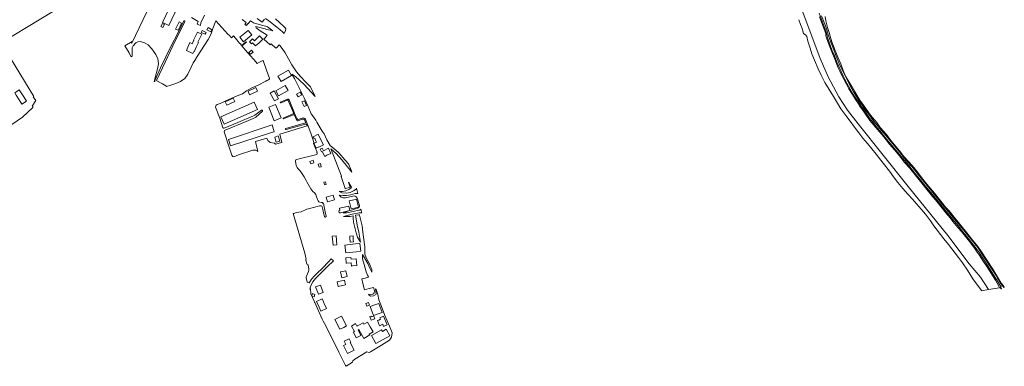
# Model space of a CAD drawing. Header units: metres. Extents: x 104777 to 177370, y 409697 to 438337.
# Tile 126 of 133: x 130294 to 131428, y 422656 to 423055. Entities that reach past the tile are written whole.
import ezdxf

# ---------------------------------------------------------------- set-up
doc = ezdxf.new("R2010")
doc.units = ezdxf.units.M
for name, color, linetype, lineweight in [('B-WE-GR-GRAS-GV', 60, 'Continuous', 13), ('B-WE-GW-TALUD_KRUIN-G', 90, 'Continuous', 18), ('B-WE-OG-TERREIN_ERF-GV', 7, 'Continuous', 18), ('B-WE-OG-WEG-GV', 7, 'Continuous', 18), ('B-WE-VH-OPENVERHARDING_SIERBESTRATING-GV', 90, 'Continuous', 18)]:
    doc.layers.add(name, color=color, linetype=linetype, lineweight=lineweight)

msp = doc.modelspace()

# ---------------------------------------------------------------- linework, layer by layer
at = {"layer": 'B-WE-GR-GRAS-GV', "ltscale": 20, "flags": 128}
for points in [[(131190.87, 423055.164), (131192.809, 423049.459), (131194.697, 423044.981), (131196.375, 423039.396), (131198.982, 423037.309), (131200.069, 423035.659), (131201.497, 423030.542), (131204.189, 423022.447), (131206.1, 423015.997), (131208.904, 423008.409), (131213.091, 422998.656), (131216.514, 422991.464), (131220.931, 422983.03), (131230.897, 422966.854), (131235.33, 422959.234), (131239.473, 422952.435), (131244.927, 422944.999), (131249.99, 422938.385), (131255.047, 422931.466), (131260.112, 422924.955), (131264.674, 422918.758), (131270.05, 422912.545), (131279.994, 422900.441), (131288.134, 422889.797), (131295.288, 422880.801), (131300.05, 422874.397), (131305.115, 422867.885), (131310.882, 422860.85), (131316.755, 422854.017), (131321.736, 422848.423), (131326.522, 422843.24), (131331.694, 422837.031), (131336.875, 422831.23), (131342.425, 422823.487), (131346.286, 422817.914), (131357.803, 422802.929), (131363.373, 422796.204), (131374.788, 422781.221), (131379.357, 422775.431), (131385.295, 422766.663), (131391.517, 422756.871), (131401.434, 422743.342), (131401.471, 422743.119), (131409.272, 422744.384), (131409.34, 422744.396), (131400.274, 422758.65), (131387.213, 422774.158), (131362.472, 422806.85), (131316.699, 422863.03), (131259.229, 422935.358), (131247.16, 422950.92), (131237.023, 422966.361), (131224.567, 422989.233), (131215.395, 423010.344), (131205.981, 423036.281), (131194.727, 423065.904)], [(131194.727, 423065.904), (131205.981, 423036.281), (131215.395, 423010.344), (131224.567, 422989.233), (131237.023, 422966.361), (131247.16, 422950.92), (131259.229, 422935.358), (131316.699, 422863.03), (131362.472, 422806.85), (131387.213, 422774.158), (131400.274, 422758.65), (131409.34, 422744.396), (131422.218, 422746.572)], [(131421.303, 422748.213), (131417.311, 422755.106), (131407.393, 422771.064), (131403.344, 422777.14), (131398.813, 422784.546), (131396.432, 422787.54), (131393.268, 422792.073), (131386.777, 422800.776), (131386.037, 422801.768), (131378.293, 422811.168), (131374.015, 422815.927), (131368.458, 422822.845), (131365.087, 422827.18), (131360.422, 422832.962), (131352.775, 422842.157), (131348.511, 422847.627), (131344.933, 422851.762), (131336.891, 422861.575), (131332.725, 422866.839), (131323.294, 422878.407), (131321.605, 422880.596), (131318.437, 422884.701), (131312.762, 422890.809), (131306.811, 422898.344), (131300.953, 422905.471), (131295.388, 422911.983), (131288.838, 422920.14), (131272.847, 422939.255), (131266.019, 422948.738), (131261.175, 422955.744), (131258.407, 422960.113), (131257.132, 422962.125), (131252.69, 422968.919), (131248.45, 422975.608), (131245.808, 422980.844), (131242.666, 422986.495), (131240.617, 422990.905), (131238.072, 422995.935), (131236.03, 423000.65), (131233.22, 423007.718), (131228.073, 423020.015), (131225.275, 423027.693), (131222.196, 423036.595), (131221.971, 423039.189), (131219.297, 423046.156), (131214.878, 423058.589)]]:
    msp.add_lwpolyline(points, dxfattribs=at)
at = {"layer": 'B-WE-GR-GRAS-GV', "ltscale": 20}
msp.add_lwpolyline([(131422.218, 422746.572, 0.03267269), (131421.303, 422748.213)], format="xyb", dxfattribs=at)
at = {"layer": 'B-WE-GW-TALUD_KRUIN-G', "ltscale": 20, "flags": 128}
msp.add_lwpolyline([(131421.303, 422748.213), (131417.311, 422755.106), (131407.393, 422771.064), (131403.344, 422777.14), (131398.813, 422784.546), (131396.432, 422787.54), (131393.268, 422792.073), (131386.777, 422800.776), (131386.037, 422801.768), (131378.293, 422811.168), (131374.015, 422815.927), (131368.458, 422822.845), (131365.087, 422827.18), (131360.422, 422832.962), (131352.775, 422842.157), (131348.511, 422847.627), (131344.933, 422851.762), (131336.891, 422861.575), (131332.725, 422866.839), (131323.294, 422878.407), (131321.605, 422880.596), (131318.437, 422884.701), (131312.762, 422890.809), (131306.811, 422898.344), (131300.953, 422905.471), (131295.388, 422911.983), (131288.838, 422920.14), (131272.847, 422939.255), (131266.019, 422948.738), (131261.175, 422955.744), (131258.407, 422960.113), (131257.132, 422962.125), (131252.69, 422968.919), (131248.45, 422975.608), (131245.808, 422980.844), (131242.666, 422986.495), (131240.617, 422990.905), (131238.072, 422995.935), (131236.03, 423000.65), (131233.22, 423007.718), (131228.073, 423020.015), (131225.275, 423027.693), (131222.196, 423036.595), (131221.971, 423039.189), (131219.297, 423046.156), (131214.878, 423058.589)], dxfattribs=at)
at = {"layer": 'B-WE-OG-TERREIN_ERF-GV', "ltscale": 20, "flags": 128}
for points in [[(130307.985, 422955.711), (130312.019, 422961.976), (130309.308, 422966.389), (130309.759, 422966.709), (130272.202, 423028.575), (130363.73, 423083.962)], [(130444.202, 423073.026), (130422.61, 423028.013), (130422.238, 423028.212), (130423.072, 423029.847), (130414.856, 423024.886), (130419.601, 423017.151), (130419.56, 423016.506), (130419.601, 423016.436), (130422.175, 423012.26), (130422.976, 423013.139), (130423.128, 423022.843), (130424.12, 423025.138), (130427.219, 423028.363), (130429.544, 423029.635), (130432.737, 423029.884), (130437.419, 423028.614), (130441.605, 423026.166), (130445.978, 423021.548), (130450.568, 423015.132), (130452.554, 423010.265), (130453.144, 423007.692), (130453.331, 423004.22), (130452.371, 422998.391), (130449.832, 422988.532), (130448.624, 422984.005), (130449.126, 422984.128)], [(130506.616, 423060.542), (130502.315, 423051.477), (130502.006, 423048.35), (130497.923, 423050.174), (130499.3, 423053.14), (130491.388, 423057.579)], [(130623.711, 422758.052), (130624.681, 422753.15), (130627.174, 422752.123), (130627.72, 422753.395), (130629.755, 422756.525), (130633.091, 422760.271), (130636.739, 422763.861), (130642.068, 422768.804), (130649.559, 422776.675), (130652.42, 422779.837), (130655.034, 422777.615), (130648.114, 422770.955), (130641.203, 422763.947), (130634.114, 422757.108), (130631.221, 422753.22), (130629.314, 422749.89), (130627.988, 422746.646), (130627.6, 422745.031), (130628.455, 422745.426), (130628.821, 422739.954), (130628.843, 422739.619), (130632.755, 422731.085), (130633.326, 422729.839), (130633.502, 422729.456), (130642.095, 422710.485), (130643.193, 422708.06), (130644.67, 422705.42), (130659.221, 422676.497), (130661.245, 422672.475), (130662.447, 422670.086), (130668.93, 422657.2), (130669.76, 422656.13), (130676.964, 422660.717), (130677.161, 422662.586), (130679.743, 422664.174), (130693.546, 422672.749), (130696.27, 422671.84), (130697.655, 422672.707), (130710.23, 422680.58), (130719.34, 422686.26), (130721.892, 422689.55), (130722.411, 422694.748), (130719.36, 422702.49), (130714.3, 422714.52), (130710.29, 422724.94), (130707.429, 422732.695), (130706.1, 422738.91), (130704.34, 422744.69), (130703.389, 422745.285), (130704.341, 422739.379), (130703.877, 422738.605), (130700.975, 422737.397), (130697.753, 422736.944), (130695.616, 422738.297), (130695.337, 422739.237), (130697.64, 422738.627), (130700.376, 422739.091), (130701.512, 422739.814), (130702.018, 422740.774), (130702.102, 422742.901), (130701, 422746.78), (130696.15, 422745.54), (130690.758, 422744.162), (130688.874, 422751.525), (130687.567, 422756.63), (130691.32, 422757.59), (130695.423, 422758.639), (130694.862, 422759.802), (130694.207, 422761.16), (130692.811, 422764.976), (130690.303, 422773.176), (130688.545, 422779.79), (130688.446, 422785.011), (130694.717, 422774.353), (130696.534, 422769.773), (130699.339, 422764.488), (130698.995, 422767.095), (130696.463, 422774.215), (130692.737, 422780.943), (130691.223, 422785.102), (130691.179, 422793.58), (130689.718, 422804.894), (130688.901, 422810.612), (130687.87, 422817.831), (130685.267, 422828.611), (130685.134, 422830.138), (130684.825, 422830.521), (130683.666, 422830.622), (130680.379, 422830.014), (130682.257, 422819.159), (130682.366, 422818.625), (130684.044, 422810.371), (130686.201, 422799.178), (130682.729, 422804.638), (130681.108, 422809.922), (130678.2, 422821.991), (130677.517, 422826.712), (130677.513, 422829.249), (130674.332, 422828.681), (130669.954, 422828.474), (130666.517, 422828.608), (130676.56, 422831.258), (130684.709, 422832.832), (130687.186, 422832.99), (130687.548, 422832.745), (130687.437, 422833.364), (130686.813, 422836.235), (130686.69, 422836.941), (130685.857, 422836.397), (130685.005, 422835.977), (130684.119, 422835.693), (130677.58, 422834.244), (130670.239, 422832.756), (130666.139, 422832.749), (130668.041, 422833.507), (130673.992, 422835.295), (130675.856, 422835.707), (130678.202, 422836.472), (130679.324, 422836.866), (130684.392, 422838.61), (130684.998, 422840.244), (130684.782, 422841.126), (130682.278, 422849.521), (130680.985, 422851.148), (130679.872, 422851.987), (130678.717, 422852.283), (130673.838, 422851.242), (130669.029, 422849.988), (130666.031, 422850.143), (130663.741, 422851.007), (130661.703, 422852.996), (130665.71, 422852.774), (130669.935, 422852.819), (130674.793, 422853.589), (130680.102, 422854.968), (130683.18, 422855.2), (130681.483, 422861.283), (130681.005, 422859.867), (130678.084, 422857.938), (130674.076, 422856.033), (130669.994, 422855.563), (130664.618, 422856.011), (130661.466, 422857.421), (130665.269, 422857.52), (130669.173, 422858.07), (130672.785, 422859.787), (130675.254, 422861.679), (130675.663, 422862.455), (130675.146, 422863.673), (130672.237, 422868.023), (130674.04, 422862.37), (130669.28, 422860.85), (130668.441, 422860.582), (130668.047, 422861.819), (130663.922, 422874.752), (130664.184, 422874.836), (130655.088, 422898.858), (130652.1, 422906.494), (130658, 422900.967), (130664.545, 422893.918), (130676.289, 422879.607), (130675.32, 422881.849), (130672.516, 422888.334), (130672.05, 422889.412), (130665.575, 422896.912), (130664.221, 422898.48), (130660.252, 422902.593), (130651.234, 422910.389), (130647.436, 422916.867), (130644.127, 422923.59), (130641.826, 422926.701), (130635.849, 422937.102), (130634.585, 422939.301), (130630.679, 422944.936), (130629.483, 422946.817), (130625.745, 422955.33), (130621.172, 422965.052), (130612.82, 422982.035), (130609.948, 422987.361), (130607.113, 422992.324), (130610.085, 422990.483), (130611.428, 422989.652), (130620.68, 422980.97), (130634.043, 422966.763), (130628.41, 422977.72), (130622.9, 422983.49), (130617, 422989.849), (130612.585, 422994.966), (130607.137, 423003.229), (130599.201, 423016.852), (130595.884, 423022.113), (130593.365, 423025.59), (130592.41, 423026.205), (130589.82, 423023.32), (130588.797, 423022.18), (130583.233, 423027.179), (130582.258, 423026.094), (130574.748, 423032.841), (130576.17, 423034.43), (130578.741, 423037.302), (130570.633, 423042.466), (130565.814, 423045.963), (130565.735, 423047.384), (130576.347, 423044.459), (130577.997, 423044.004), (130582.381, 423043.01), (130585.24, 423042.19), (130579.193, 423046.756), (130578.276, 423047.448), (130571.985, 423048.874), (130563.081, 423051.593), (130559.354, 423053.907), (130557.68, 423051.53), (130556.847, 423050.348), (130556.394, 423050.667), (130554.864, 423048.374), (130552.922, 423049.689), (130554.443, 423052.04), (130549.887, 423055.247)], [(130576.858, 423056.455), (130580.582, 423053.791), (130589.902, 423046.417), (130593.474, 423043.559), (130596.442, 423040.987), (130598.299, 423039.231), (130599.716, 423042.724), (130600.066, 423044.529), (130599.484, 423045.696), (130597.91, 423047.29), (130593.008, 423051.811), (130588.28, 423056.17)], [(130449.189, 422984.833), (130449.635, 422985.846), (130455.72, 422999.656), (130468.203, 423025.201), (130475.453, 423038.899), (130482.633, 423053.717)], [(130483.748, 423053.14), (130470.01, 423025.109), (130461.21, 423006.295), (130451.44, 422986.081)], [(130462.59, 422978.371), (130467.694, 422979.663), (130473.416, 422981.721), (130478.684, 422983.981), (130483.756, 422987.587), (130487.329, 422992.534), (130490.921, 423000.43), (130493.462, 423005.46), (130495.143, 423008.033), (130498.145, 423012.63), (130510.81, 423032.314), (130513.967, 423038.957), (130516.24, 423044.848), (130519.668, 423053.733), (130533.423, 423038.295), (130535.314, 423036.775), (130535.548, 423036.507), (130536.025, 423035.96), (130536.292, 423035.655), (130536.843, 423035.024), (130537.507, 423034.263), (130539.715, 423036.469), (130543.973, 423031.594), (130544.557, 423030.911), (130547.156, 423027.869), (130547.753, 423027.171), (130549.073, 423025.625), (130554.618, 423029.775), (130554.949, 423029.249), (130549.302, 423024.872), (130556.07, 423017.281), (130556.708, 423016.565), (130558.648, 423014.389), (130559.252, 423013.712), (130562.845, 423009.682), (130563.485, 423008.964), (130567.143, 423004.861), (130569.919, 423006.299), (130572.811, 423007.797), (130573.665, 423008.239), (130574.224, 423007.612), (130574.549, 423006.837), (130580.11, 422990.51), (130581.443, 422987.97), (130581.411, 422987.244), (130580.579, 422986.221), (130579.297, 422985.534), (130578.236, 422984.965), (130577.053, 422984.33), (130568.249, 422979.861), (130560.391, 422976.346), (130554.704, 422973.081), (130550.272, 422969.839), (130547.252, 422968.483), (130543.972, 422967.315), (130534.338, 422963.375), (130530.162, 422961.284), (130524.438, 422958.632), (130523.159, 422958.312), (130520.875, 422957.353), (130520.02, 422956.81), (130519.44, 422955.947), (130518.942, 422954.289), (130524.123, 422941.703), (130527.731, 422930.644), (130528.112, 422930.462), (130528.528, 422930.39), (130528.948, 422930.435), (130544.746, 422936.767), (130563.04, 422944.431), (130564.525, 422945.379), (130565.921, 422946.387), (130571.952, 422951.01), (130572.136, 422951.087), (130572.332, 422951.124), (130572.532, 422951.119), (130572.725, 422951.073), (130572.905, 422950.987), (130573.063, 422950.865), (130573.192, 422950.712), (130573.286, 422950.536), (130573.341, 422950.345), (130573.354, 422950.146), (130573.326, 422949.948), (130573.257, 422949.761), (130565.506, 422942.864), (130564.202, 422941.977), (130562.542, 422941.208), (130554.435, 422937.835), (130530.091, 422927.936), (130529.645, 422927.61), (130529.348, 422927.136), (130529.169, 422926.237), (130535.022, 422908.297), (130538.026, 422899.09), (130538.597, 422897.971), (130539.117, 422897.596), (130540.186, 422897.358), (130545.568, 422899.44), (130562.155, 422904.766), (130563.877, 422904.944), (130565.695, 422904.971), (130566.969, 422904.299), (130567.822, 422903.446), (130565.371, 422915.073), (130578.409, 422918.838), (130579.385, 422916.189), (130582.174, 422913.748), (130587.194, 422913.191), (130588.1, 422911.657), (130595.561, 422913.888), (130593.19, 422923.3), (130624.619, 422932.802), (130623.968, 422934.634)], [(130451.685, 422984.763), (130458.005, 422981.299), (130462.091, 422978.866)], [(130260.97, 422967.85), (130263.936, 422963.318), (130266.866, 422958.84), (130267.203, 422958.324), (130267.237, 422958.249), (130267.43, 422958.366), (130268.585, 422956.657), (130268.718, 422956.442), (130269.006, 422955.978), (130269.12, 422955.794), (130273.969, 422948.651), (130273.974, 422947.977), (130278.02, 422942.737), (130278.486, 422941.929), (130282.969, 422934.145), (130283.421, 422933.35), (130284.461, 422934.377), (130297.022, 422943.018), (130308.694, 422954.022)], [(130593.926, 422960.257), (130602.211, 422963.738)], [(130601.611, 422962.559), (130594.729, 422959.443), (130594.359, 422959.323)], [(130608.879, 422947.996), (130602.904, 422962.214)], [(130604.016, 422962.841), (130610.858, 422945.734), (130613.317, 422940.822)], [(130597.213, 422941.797), (130608.551, 422946.629)], [(130608.969, 422945.703), (130597.542, 422940.88)], [(130612.76, 422939.255), (130610.041, 422945.361)], [(130614.493, 422940.373), (130620.046, 422941.984)], [(130600.146, 422930.016), (130622.668, 422936.341)], [(130622.86, 422934.962), (130600.354, 422928.719)], [(130619.079, 422940.478), (130614.35, 422938.789)], [(130622.962, 422937.31), (130621.602, 422939.807)], [(130623.338, 422939.616), (130628.899, 422924.498), (130631.723, 422916.489), (130632.555, 422913.635)], [(130632.157, 422912.718), (130635.852, 422903.229), (130635.648, 422902.127)], [(130635.734, 422900.139), (130612.327, 422894.306)], [(130611.306, 422892.796), (130611.693, 422889.297)], [(130613.898, 422883.691), (130614.963, 422882.662), (130615.757, 422881.968), (130617.319, 422880.067), (130621.123, 422874.087), (130623.579, 422870.003), (130623.942, 422869.287), (130624.375, 422868.434), (130625.798, 422865.626), (130628.743, 422860.441), (130631.159, 422857.531), (130633.3, 422855.717), (130634.679, 422853.77), (130635.127, 422852.29), (130636.724, 422848.224), (130637.299, 422846.543), (130638.204, 422845.566), (130639.464, 422845.026), (130641.191, 422844.642), (130642.246, 422844.537), (130642.66, 422844.2), (130642.918, 422843.163), (130643.697, 422843.357), (130643.967, 422842.385), (130643.885, 422841.627), (130645.869, 422832.027), (130646.454, 422829.265), (130646.484, 422829.166), (130646.505, 422829.065), (130646.515, 422828.963), (130646.516, 422828.86), (130646.506, 422828.757), (130646.486, 422828.656), (130646.456, 422828.557), (130646.417, 422828.462), (130646.368, 422828.371), (130646.31, 422828.286), (130646.245, 422828.206), (130646.172, 422828.134), (130646.092, 422828.068), (130646.006, 422828.012), (130645.915, 422827.964), (130645.819, 422827.925), (130645.72, 422827.896), (130645.619, 422827.876), (130645.516, 422827.867), (130645.413, 422827.868), (130645.311, 422827.88), (130645.21, 422827.901), (130645.112, 422827.932), (130645.017, 422827.973), (130644.927, 422828.023), (130644.842, 422828.081), (130644.763, 422828.148), (130644.692, 422828.222), (130644.628, 422828.303), (130644.572, 422828.39), (130643.937, 422831.435), (130642.672, 422836.561), (130641.921, 422839.755)], [(130640.895, 422840.859), (130638.778, 422840.778), (130636.27, 422840.171), (130626.055, 422837.37), (130624.37, 422836.908), (130617.75, 422834.11), (130612.607, 422833.097), (130609.281, 422832.111), (130608.552, 422831.944), (130621.99, 422786.485), (130623.42, 422779.587)], [(130623.016, 422779.012), (130623.243, 422778.21), (130624.451, 422774.081), (130624.707, 422773.175)], [(130625.869, 422772.483), (130626.543, 422768.206)], [(130626.269, 422765.313), (130623.925, 422760.067)]]:
    msp.add_lwpolyline(points, dxfattribs=at)
for points in [[(130466.27, 423066.7), (130470.81, 423064.61), (130472.67, 423063.81), (130468.89, 423055.75), (130465.48, 423048.57), (130460.96, 423050.72), (130458.274, 423051.998), (130465.305, 423067.144)], [(130456.335, 423047.17), (130458.07, 423050.65), (130460.207, 423049.584), (130458.472, 423046.105)], [(130478.271, 423047.807), (130475.982, 423043.079), (130473.231, 423044.41), (130477.214, 423052.641), (130479.966, 423051.309)], [(130513.573, 423041.081), (130509.232, 423043.449), (130510.613, 423045.98), (130514.954, 423043.612)], [(130487.086, 423023.52), (130489.608, 423028.717), (130492.362, 423027.385), (130494.137, 423031.394), (130493.914, 423031.488), (130498.463, 423040.707), (130503.241, 423038.423), (130498.888, 423029.328), (130499.638, 423029.002), (130497.045, 423023.648), (130494.452, 423018.294), (130494.143, 423018.444), (130493.069, 423016.232), (130485.658, 423019.829), (130487.38, 423023.377)], [(130503.768, 423042.622), (130508.28, 423040.49), (130507.286, 423038.386), (130502.774, 423040.517)], [(130560.841, 423037.693), (130551.325, 423029.815), (130547.293, 423034.898), (130556.769, 423042.79)], [(130569.249, 423028.563), (130565.373, 423024.873), (130561.856, 423028.53), (130560.735, 423027.352), (130558.302, 423029.725), (130561.665, 423033.043), (130564.053, 423030.812), (130566.025, 423032.86), (130569.711, 423036.688), (130573.673, 423032.873), (130569.391, 423028.426)], [(130557.699, 423017.249), (130560.625, 423019.878), (130562.372, 423017.933), (130559.446, 423015.304)], [(130591.103, 422990.275), (130603.371, 422997.02), (130606.84, 422990.71), (130594.571, 422983.966)], [(130567.489, 422972.809), (130558.401, 422968.671), (130556.586, 422972.817), (130565.63, 422976.964)], [(130588.59, 422973.37), (130599.51, 422979.44), (130602.72, 422973.67), (130591.8, 422967.6)], [(130289.601, 422968.213), (130287.905, 422970.794), (130290.341, 422972.416), (130293.17, 422974.3), (130298.49, 422966.36), (130301.531, 422961.492), (130296.129, 422958.003), (130293.14, 422962.84), (130293.084, 422962.926)], [(130541.217, 422960.802), (130532.076, 422956.631), (130530.197, 422960.716), (130539.363, 422964.923)], [(130586.89, 422961.636), (130581.907, 422970.41), (130586.679, 422973.121), (130591.747, 422964.192)], [(130616.79, 422971.79), (130618.54, 422968.76), (130614.32, 422966.323), (130612.57, 422969.353)], [(130529.07, 422934.74), (130525.24, 422943.5), (130563.63, 422960.27), (130567.43, 422951.63)], [(130580.515, 422954.297), (130582.439, 422955.09), (130588.386, 422957.541), (130594.742, 422942.133), (130586.872, 422938.887)], [(130621.182, 422955.161), (130618.668, 422960.459), (130621.565, 422961.833), (130624.079, 422956.536)], [(130580.243, 422924.07), (130536.35, 422910.11), (130533.99, 422917.15), (130584.25, 422934), (130586.75, 422926.14), (130583.558, 422925.125)], [(130591.389, 422921.352), (130593.116, 422915.448), (130589.013, 422914.17), (130587.305, 422920.025)], [(130633.849, 422917.791), (130633.377, 422918.903), (130632.367, 422918.488), (130631.54, 422920.405), (130637.412, 422923.191), (130639.45, 422919.002), (130643.387, 422910.909), (130638.177, 422908.375), (130637.983, 422908.793), (130635.129, 422907.291), (130632.445, 422912.827), (130633.023, 422913.097), (130635.454, 422914.232), (130634.382, 422916.537)], [(130649.2, 422907.07), (130652.04, 422901.22), (130647.54, 422899.03), (130644.882, 422897.737), (130642.077, 422903.527), (130641.196, 422903.1), (130639.724, 422906.13), (130642.14, 422907.3), (130643.58, 422904.34)], [(130632.52, 422890.444), (130628.998, 422889.143), (130627.961, 422891.952), (130631.483, 422893.252)], [(130640.998, 422885.877), (130638.558, 422885.187), (130637.529, 422888.829), (130639.969, 422889.518)], [(130643.788, 422867.932), (130645.919, 422868.498), (130646.745, 422865.494), (130644.619, 422864.91)], [(130656.119, 422847.676), (130647.955, 422845.649), (130646.62, 422851.026), (130654.785, 422853.052)], [(130662.384, 422835.523), (130661.812, 422838.017), (130667.306, 422839.276), (130672.801, 422840.535), (130673.955, 422835.499), (130662.966, 422832.981), (130661.738, 422832.7), (130661.156, 422835.242)], [(130673.255, 422846.584), (130677.1, 422847.47), (130681.7, 422848.53), (130683.79, 422839.42), (130679.2, 422838.36), (130675.46, 422837.496)], [(130658, 422806.423), (130659.028, 422796.043), (130654.467, 422795.591), (130653.439, 422805.971)], [(130673.846, 422804.081), (130673.752, 422806.062), (130677.503, 422806.267), (130677.571, 422804.417), (130677.802, 422801.821), (130678.034, 422799.225), (130674.301, 422799.02)], [(130685.5, 422797.47), (130686.44, 422788.59), (130681.47, 422788.06), (130669.188, 422786.75), (130668.258, 422795.631), (130680.53, 422796.94)], [(130676.84, 422771.62), (130675.839, 422771.536), (130675.517, 422775.337), (130670.489, 422774.91), (130669.667, 422774.84), (130669.183, 422781.019), (130675.055, 422781.514), (130675.231, 422779.421), (130681.16, 422779.92), (130681.83, 422772.04)], [(130664.675, 422758.074), (130663.114, 422764.92), (130669.187, 422766.205), (130670.726, 422759.454)], [(130637.65, 422739.049), (130634.396, 422747.435), (130639.987, 422749.604), (130643.221, 422741.201)], [(130668.911, 422749.983), (130660.387, 422748.112), (130659.236, 422753.356), (130667.76, 422755.227)], [(130632.743, 422736.111), (130630.067, 422736.993), (130630.999, 422739.822), (130633.675, 422738.94)], [(130643.425, 422730.292), (130644.83, 422727.24), (130646.078, 422724.53), (130646.92, 422722.7), (130640.55, 422719.77), (130638.46, 422724.31), (130635.519, 422730.698), (130641.889, 422733.628)], [(130696.52, 422726.347), (130693.391, 422725.224), (130692.218, 422728.493), (130695.347, 422729.616)], [(130706.48, 422716.52), (130701.079, 422714.543), (130697.309, 422724.854), (130702.71, 422726.83), (130707.41, 422728.55), (130711.18, 422718.24)], [(130661.13, 422712.35), (130664.252, 422713.914), (130669.952, 422702.535), (130666.83, 422700.97), (130662.36, 422698.73), (130656.66, 422710.11)], [(130684.2, 422698.477), (130683.517, 422698.074), (130686.601, 422691.69), (130681.233, 422688.837), (130677.961, 422695.324), (130679.171, 422696.03), (130679.064, 422696.234), (130675.784, 422702.516), (130680.419, 422705.22), (130682.042, 422702.358), (130682.352, 422702.531), (130684.798, 422703.897), (130689.042, 422706.266), (130689.921, 422704.714), (130694.245, 422707.101), (130695.76, 422704.407), (130697.276, 422701.713), (130700.653, 422695.71), (130696.293, 422693.257), (130696.859, 422692.24), (130689.9, 422688.225)], [(130702.673, 422710.744), (130698.347, 422709.28), (130696.963, 422713.371), (130698.796, 422713.992), (130699.144, 422712.964), (130701.637, 422713.807)], [(130712.63, 422702.12), (130711.654, 422704.442), (130707.962, 422702.701), (130705.52, 422708.723), (130707.145, 422709.349), (130709.21, 422710.217), (130708.44, 422712.05), (130712.69, 422713.84), (130716.87, 422703.9)], [(130698.737, 422691.635), (130710.33, 422698.07), (130711.33, 422696.27), (130715.736, 422698.685), (130719.855, 422691.236), (130703.851, 422682.387)], [(130666.39, 422679.94), (130669.14, 422681.32), (130667.32, 422684.98), (130673.13, 422687.89), (130675.09, 422683.96), (130674.22, 422683.52), (130678.68, 422674.58), (130671, 422670.74)]]:
    msp.add_lwpolyline(points, close=True, dxfattribs=at)
at = {"layer": 'B-WE-OG-TERREIN_ERF-GV', "ltscale": 20}
for points in [[(130482.633, 423053.717, -0.95019284), (130483.748, 423053.14)], [(130449.126, 422984.128, -0.11818402), (130449.189, 422984.833)], [(130451.44, 422986.081, 0.3415658), (130451.685, 422984.763)], [(130462.091, 422978.866, -0.20320441), (130462.59, 422978.371)], [(130308.694, 422954.022, 0.59039247), (130307.985, 422955.711)], [(130594.359, 422959.323, -0.68135341), (130593.926, 422960.257)], [(130602.904, 422962.214, 0.34671578), (130601.611, 422962.559)], [(130602.211, 422963.738, -0.34013533), (130604.016, 422962.841)], [(130597.542, 422940.88, -1.00595412), (130597.213, 422941.797)], [(130608.551, 422946.629, 0.21791223), (130608.879, 422947.996)], [(130610.041, 422945.361, 0.26699575), (130608.969, 422945.703)], [(130620.046, 422941.984, -0.37971873), (130623.338, 422939.616)], [(130600.354, 422928.719, -1.05067317), (130600.146, 422930.016)], [(130614.35, 422938.789, -0.38385508), (130612.76, 422939.255)], [(130613.317, 422940.822, 0.42862701), (130614.493, 422940.373)], [(130621.602, 422939.807, 0.2994183), (130619.079, 422940.478)], [(130622.668, 422936.341, 0.26457109), (130622.962, 422937.31)], [(130623.968, 422934.634, 0.38709466), (130622.86, 422934.962)], [(130632.555, 422913.635, -0.3469402), (130632.157, 422912.718)], [(130635.648, 422902.127, -0.58891234), (130635.734, 422900.139)], [(130612.327, 422894.306, 0.30691094), (130611.306, 422892.796)], [(130611.693, 422889.297, 0.13375768), (130613.898, 422883.691)], [(130641.921, 422839.755, 0.23095148), (130640.895, 422840.859)], [(130623.42, 422779.587, -0.14047159), (130623.016, 422779.012)], [(130624.707, 422773.175, -0.31804712), (130625.869, 422772.483)], [(130623.925, 422760.067, 0.14480846), (130623.711, 422758.052)], [(130626.543, 422768.206, -0.15474544), (130626.269, 422765.313)]]:
    msp.add_lwpolyline(points, format="xyb", dxfattribs=at)
at = {"layer": 'B-WE-OG-WEG-GV', "ltscale": 20, "flags": 128}
for points in [[(131422.218, 422746.572), (131422.992, 422746.809), (131423.983, 422745.127), (131424.41, 422745.386), (131423.419, 422747.06), (131423.876, 422747.325), (131420.415, 422752.941), (131405.274, 422776.998), (131400.636, 422784.206), (131398.46, 422787.298), (131396.279, 422790.188), (131392.617, 422795.343), (131384.18, 422805.878), (131379.907, 422810.944), (131376.233, 422815.489), (131373.06, 422819.618), (131370.475, 422822.617), (131361.141, 422834.084), (131355.078, 422841.218), (131344.849, 422853.72), (131338.391, 422861.471), (131331.542, 422870.044), (131323.99, 422879.037), (131317.54, 422887.195), (131312.27, 422893.296), (131306.91, 422900.01), (131290.116, 422919.96), (131284.359, 422927.189), (131281.276, 422930.706), (131275.322, 422938.245), (131272.342, 422941.861), (131266.803, 422949.798), (131263.04, 422954.955), (131260.475, 422958.971), (131253.556, 422969.171), (131246.181, 422982.024), (131241.971, 422990.342), (131234.755, 423006.141), (131231.85, 423013.62), (131229.524, 423019.46), (131224.406, 423033.388), (131222.296, 423041.339), (131214.22, 423062.78)], [(131214.878, 423058.589), (131219.297, 423046.156), (131221.971, 423039.189), (131222.196, 423036.595), (131225.275, 423027.693), (131228.073, 423020.015), (131233.22, 423007.718), (131236.03, 423000.65), (131238.072, 422995.935), (131240.617, 422990.905), (131242.666, 422986.495), (131245.808, 422980.844), (131248.45, 422975.608), (131252.69, 422968.919), (131257.132, 422962.125), (131258.407, 422960.113), (131261.175, 422955.744), (131266.019, 422948.738), (131272.847, 422939.255), (131288.838, 422920.14), (131295.388, 422911.983), (131300.953, 422905.471), (131306.811, 422898.344), (131312.762, 422890.809), (131318.437, 422884.701), (131321.605, 422880.596), (131323.294, 422878.407), (131332.725, 422866.839), (131336.891, 422861.575), (131344.933, 422851.762), (131348.511, 422847.627), (131352.775, 422842.157), (131360.422, 422832.962), (131365.087, 422827.18), (131368.458, 422822.845), (131374.015, 422815.927), (131378.293, 422811.168), (131386.037, 422801.768), (131386.777, 422800.776), (131393.268, 422792.073), (131396.432, 422787.54), (131398.813, 422784.546), (131403.344, 422777.14), (131407.393, 422771.064), (131417.311, 422755.106), (131421.303, 422748.213)], [(131217.235, 423059.517), (131219.207, 423053.993), (131221.533, 423048.046), (131223.621, 423042.162), (131224.894, 423037.547), (131227.984, 423029.15), (131229.331, 423025.26), (131231.271, 423020.443), (131233.201, 423015.118), (131237.373, 423004.87), (131239.614, 422999.844), (131242.249, 422994.2), (131247.342, 422984.239), (131252.053, 422975.505), (131254.313, 422971.495), (131257.375, 422966.86), (131260.028, 422962.131), (131262.599, 422958.421), (131263.789, 422956.873), (131265.964, 422953.678), (131269.833, 422948.723), (131274.184, 422942.436), (131277.158, 422938.514), (131285.997, 422927.768), (131291.668, 422921.353), (131306.866, 422902.959), (131315.106, 422892.733), (131321.177, 422886.005), (131332.887, 422871.238), (131338.849, 422864.106), (131366.349, 422830.018), (131378.573, 422815.545), (131396.94, 422792.819), (131399.908, 422788.592), (131402.671, 422784.268), (131407.215, 422777.469), (131411.256, 422770.883), (131418.071, 422760.583), (131419.403, 422758.357), (131425.471, 422748.286), (131425.474, 422748.281), (131426.024, 422748.582), (131426.966, 422746.991), (131427.598, 422747.367), (131426.289, 422748.997), (131423.97, 422751.885), (131415.595, 422765.862), (131414.346, 422767.981), (131401.315, 422787.75), (131397.274, 422794.231), (131393.795, 422798.263), (131390.003, 422802.964), (131384.467, 422809.828), (131369.672, 422827.802), (131363.922, 422835.232), (131360.338, 422839.062), (131347.341, 422855.374), (131338.395, 422865.713), (131332.343, 422873.352), (131326.794, 422880.676), (131324.751, 422883.133), (131323.616, 422884.499), (131317.553, 422891.528), (131311.978, 422897.532), (131307.027, 422904.235), (131296.792, 422916.224), (131291.739, 422922.929), (131284.785, 422931.196), (131280.724, 422936.662), (131273.575, 422945.339), (131263.581, 422959.255), (131261.395, 422962.458), (131259.925, 422964.611), (131249.882, 422981.272), (131244.874, 422990.314), (131242.154, 422996.77), (131239.147, 423004.147), (131235.843, 423011.936), (131232.84, 423019.516), (131229.075, 423029.753), (131227.065, 423036.094), (131225.884, 423040.348), (131223.915, 423046.171), (131221.889, 423053.846), (131221.151, 423058.671)]]:
    msp.add_lwpolyline(points, dxfattribs=at)
at = {"layer": 'B-WE-OG-WEG-GV', "ltscale": 20}
msp.add_lwpolyline([(131421.303, 422748.213, -0.03267269), (131422.218, 422746.572)], format="xyb", dxfattribs=at)
at = {"layer": 'B-WE-VH-OPENVERHARDING_SIERBESTRATING-GV', "ltscale": 20, "flags": 128}
msp.add_lwpolyline([(130566.994, 423056.69), (130573.016, 423052.305), (130575.66, 423055.935)], dxfattribs=at)

doc.saveas('drawing.dxf')
